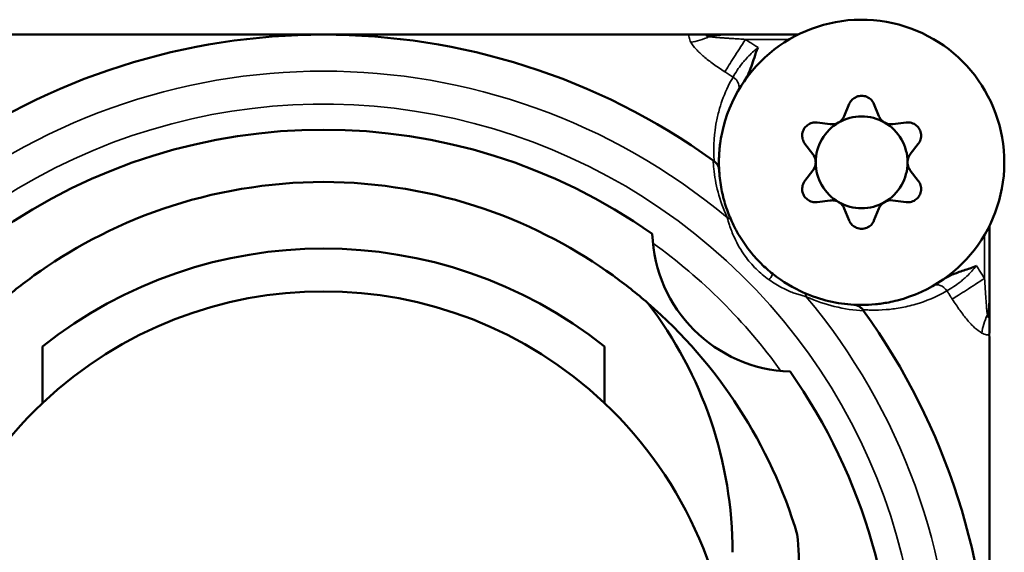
# Model space of a CAD drawing. Header units: inches. Extents: x 0 to 234, y 0 to 165.
# Tile 46 of 85: x 62.479 to 63.294, y 128.43 to 128.871. Entities that reach past the tile are written whole.
import ezdxf

# ---------------------------------------------------------------- set-up
doc = ezdxf.new("R2010")
doc.units = ezdxf.units.IN
doc.header["$LTSCALE"] = 10
doc.header["$MEASUREMENT"] = 0
doc.layers.add('Visible (ANSI)', color=7, linetype='Continuous', lineweight=50)
doc.layers.add('Visible Narrow (ANSI)', color=7, linetype='Continuous', lineweight=35)

msp = doc.modelspace()

# ---------------------------------------------------------------- linework, layer by layer
at = {"layer": 'Visible (ANSI)'}
for p, q in [((63.12323, 128.85835), (63.08215, 128.85835)), ((63.16563, 128.8009), (63.16147, 128.79086)), ((63.19016, 128.79086), (63.186, 128.8009)), ((63.14985, 128.78415), (63.13907, 128.78557)), ((63.21256, 128.78557), (63.20178, 128.78415)), ((63.12888, 128.76793), (63.1355, 128.7593)), ((63.21613, 128.7593), (63.22275, 128.76793)), ((63.0567, 128.75022), (63.0567, 128.75022)), ((63.1355, 128.74588), (63.12888, 128.73725)), ((63.22275, 128.73725), (63.21613, 128.74588)), ((63.13907, 128.71961), (63.14985, 128.72103)), ((63.20178, 128.72103), (63.21256, 128.71961)), ((63.16147, 128.71432), (63.16563, 128.70428)), ((63.186, 128.70428), (63.19016, 128.71432)), ((63.28158, 128.65892), (63.28158, 128.70001)), ((62.49782, 128.55323), (62.49782, 128.60008)), ((62.96297, 128.60008), (62.96297, 128.55323))]:
    msp.add_line(p, q, dxfattribs=at)
for centre, radius, start, end in [((63.17582, 128.75259), 0.11811, 284.47455, 165.52435), ((62.73039, 128.30717), 0.55118, 54.18076, 125.81948), ((63.17582, 128.75259), 0.03804, 120.00001, 180), ((63.17582, 128.75259), 0.03804, 60.00001, 120.00001), ((63.17582, 128.75259), 0.03804, 360, 60.00001), ((62.73039, 128.30717), 0.47244, 54.83153, 125.16847), ((63.17582, 128.75259), 0.03804, 180, 240.00001), ((63.17582, 128.75259), 0.03804, 300.00001, 360), ((63.17582, 128.75259), 0.03804, 240.00001, 300.00001), ((63.12056, 128.69733), 0.11811, 181.92091, 268.07909), ((62.73039, 128.30717), 0.37402, 51.54991, 128.45009), ((62.73039, 128.30717), 0.33858, 46.61414, 133.38586), ((62.73039, 128.30717), 0.55118, 324.18079, 35.81899), ((62.73039, 128.30717), 0.47244, 356.75102, 35.16847), ((62.73039, 128.30717), 0.33858, 133.38586, 180), ((62.73039, 128.30717), 0.33858, 0, 46.61414), ((62.73039, 128.40997), 0.3937, 0, 5.03045)]:
    msp.add_arc(centre, radius, start, end, dxfattribs=at)
for centre, major_axis, ratio, start_param, end_param in [((63.15129, 128.79507), (0.00955, 0.00551), 0.999801, 4.058163, 5.367403), ((63.04966, 128.75633), (0.00781, -0.00557), 0.011893, 1.014374, 1.141991), ((63.20034, 128.71011), (0.00955, 0.00551), 0.999801, 0.91657, 2.22581), ((62.7304, 128.32686), (0.20357, -0.35525), 0.999986, 1.34187, 1.906423), ((62.73039, 128.42966), (-0.33155, -0.06867), 0.999999, 2.937359, 3.592964), ((63.17955, 128.62644), (0.00557, -0.0078), 0.011907, 1.998049, 2.125992)]:
    msp.add_ellipse(centre, major_axis=major_axis, ratio=ratio, start_param=start_param, end_param=end_param, dxfattribs=at)
for points, knots in [([(62.428, 128.8583), (62.43276, 128.85835), (62.43748, 128.85835), (62.47137, 128.85835), (62.49995, 128.85835), (62.54446, 128.85835), (62.56683, 128.85835), (62.60477, 128.85835), (62.62791, 128.85835), (62.65879, 128.85835), (62.67243, 128.85835), (62.69108, 128.85835), (62.69869, 128.85835), (62.71445, 128.85835), (62.72264, 128.85835), (62.73039, 128.85835)], [12.5878761, 12.5878761, 12.5878761, 12.5878761, 12.6260332, 12.6260332, 12.8627505, 12.8627505, 13.0364243, 13.0364243, 13.2173923, 13.2173923, 13.3208791, 13.3208791, 13.3799454, 13.3799454, 13.4390117, 13.4390117, 13.4390117, 13.4390117]), ([(62.73039, 128.85835), (62.73815, 128.85835), (62.74634, 128.85835), (62.7621, 128.85835), (62.76971, 128.85835), (62.78836, 128.85835), (62.80199, 128.85835), (62.83288, 128.85835), (62.85601, 128.85835), (62.89396, 128.85835), (62.91633, 128.85835), (62.96084, 128.85835), (62.98942, 128.85835), (63.02331, 128.85835), (63.02803, 128.85835), (63.03279, 128.8583)], [-13.4390117, -13.4390117, -13.4390117, -13.4390117, -13.3799454, -13.3799454, -13.3208791, -13.3208791, -13.2173923, -13.2173923, -13.0364243, -13.0364243, -12.8627505, -12.8627505, -12.6260332, -12.6260332, -12.5878721, -12.5878721, -12.5878721, -12.5878721]), ([(63.05873, 128.85835), (63.05576, 128.85835), (63.05246, 128.85835), (63.04852, 128.85835), (63.0473, 128.85835), (63.0447, 128.85835), (63.04332, 128.85835), (63.0397, 128.85835), (63.03642, 128.85835), (63.03279, 128.8583)], [0.000001, 0.000001, 0.000001, 0.000001, 0.02258915, 0.02258915, 0.03157057, 0.03157057, 0.04290141, 0.04290141, 0.06053469, 0.06053469, 0.06053469, 0.06053469]), ([(63.05873, 128.85835), (63.06145, 128.85835), (63.06681, 128.85835), (63.07498, 128.85835), (63.07982, 128.85835), (63.08215, 128.85835)], [0.0000018, 0.0000018, 0.0000018, 0.0000018, 0.3333333, 0.6666667, 1, 1, 1, 1]), ([(63.186, 128.8009), (63.186, 128.80091), (63.186, 128.80091), (63.18543, 128.80227), (63.18458, 128.80352), (63.18261, 128.80547), (63.18138, 128.80631), (63.17867, 128.80743), (63.1772, 128.80771), (63.17443, 128.80771), (63.17296, 128.80743), (63.17025, 128.80631), (63.16902, 128.80547), (63.16706, 128.80352), (63.1662, 128.80227), (63.16563, 128.80091), (63.16563, 128.80091), (63.16563, 128.8009)], [0.01072258, 0.01072258, 0.01072258, 0.01072258, 0.01074782, 0.01074782, 0.02149565, 0.02149565, 0.03203332, 0.03203332, 0.042571, 0.042571, 0.05310867, 0.05310867, 0.06364635, 0.06364635, 0.07439417, 0.07439417, 0.07441942, 0.07441942, 0.07441942, 0.07441942]), ([(63.12888, 128.76793), (63.12888, 128.76793), (63.12888, 128.76793), (63.12798, 128.76911), (63.12733, 128.77047), (63.12662, 128.77315), (63.12651, 128.77463), (63.12689, 128.77754), (63.12739, 128.77895), (63.12808, 128.78015), (63.12877, 128.78135), (63.12975, 128.78248), (63.13207, 128.78427), (63.13342, 128.78492), (63.13609, 128.78564), (63.13759, 128.78576), (63.13906, 128.78557), (63.13906, 128.78557), (63.13907, 128.78557)], [-0.03184842, -0.03184842, -0.03184842, -0.03184842, -0.03182317, -0.03182317, -0.02107535, -0.02107535, -0.01053767, -0.01053767, 0, 0, 0, 0.01053767, 0.01053767, 0.02107535, 0.02107535, 0.03182317, 0.03182317, 0.03184842, 0.03184842, 0.03184842, 0.03184842]), ([(63.19016, 128.79086), (63.19072, 128.7895), (63.19158, 128.78825), (63.19355, 128.78629), (63.19479, 128.78544), (63.1975, 128.78433), (63.19897, 128.78405), (63.20082, 128.78405), (63.2013, 128.78408), (63.20178, 128.78415)], [0.09600717, 0.09600717, 0.09600717, 0.09600717, 0.10666737, 0.10666737, 0.11720858, 0.11720858, 0.12774978, 0.12774978, 0.13136891, 0.13136891, 0.13136891, 0.13136891]), ([(63.21256, 128.78557), (63.21305, 128.78563), (63.21353, 128.78566), (63.21538, 128.78566), (63.21686, 128.78539), (63.21958, 128.78426), (63.22083, 128.78341), (63.22279, 128.78144), (63.22363, 128.7802), (63.22475, 128.77749), (63.22503, 128.77601), (63.22503, 128.77464), (63.22503, 128.77325), (63.22475, 128.77177), (63.22382, 128.76952), (63.22332, 128.76868), (63.22275, 128.76793)], [-0.04602563, -0.04602563, -0.04602563, -0.04602563, -0.04238012, -0.04238012, -0.03173215, -0.03173215, -0.02108417, -0.02108417, -0.01054208, -0.01054208, 0, 0, 0, 0.01063891, 0.01063891, 0.01767518, 0.01767518, 0.01767518, 0.01767518]), ([(63.06146, 128.78211), (63.06101, 128.78039), (63.05985, 128.77544), (63.05878, 128.76898), (63.05812, 128.76289), (63.05779, 128.75788), (63.05769, 128.75379), (63.05771, 128.75146), (63.05772, 128.75063)], [0.4005596, 0.4005596, 0.4005596, 0.4005596, 0.4770994, 0.6253244, 0.7179651, 0.8106057, 0.9264066, 1, 1, 1, 1]), ([(63.0567, 128.75022), (63.05662, 128.75036), (63.05654, 128.7505), (63.05645, 128.75064), (63.05616, 128.75112), (63.05582, 128.75158), (63.05544, 128.75201), (63.05496, 128.75255), (63.05443, 128.75304), (63.05384, 128.75347)], [0.00000542, 0.00000542, 0.00000542, 0.00000542, 0.00130631, 0.00130631, 0.00130631, 0.00582328, 0.00582328, 0.00582328, 0.01153444, 0.01153444, 0.01153444, 0.01153444]), ([(63.1355, 128.74588), (63.13608, 128.74663), (63.13657, 128.74748), (63.1375, 128.74973), (63.13778, 128.75121), (63.13778, 128.75259), (63.13778, 128.75397), (63.1375, 128.75544), (63.13657, 128.7577), (63.13608, 128.75855), (63.1355, 128.7593)], [0.15308598, 0.15308598, 0.15308598, 0.15308598, 0.16011137, 0.16011137, 0.17064641, 0.17064641, 0.17064641, 0.18118144, 0.18118144, 0.18820683, 0.18820683, 0.18820683, 0.18820683]), ([(63.21613, 128.7593), (63.21556, 128.75855), (63.21506, 128.7577), (63.21413, 128.75544), (63.21385, 128.75397), (63.21385, 128.75259), (63.21385, 128.75121), (63.21413, 128.74973), (63.21506, 128.74748), (63.21556, 128.74663), (63.21613, 128.74588)], [0.15308598, 0.15308598, 0.15308598, 0.15308598, 0.16011137, 0.16011137, 0.17064641, 0.17064641, 0.17064641, 0.18118144, 0.18118144, 0.18820683, 0.18820683, 0.18820683, 0.18820683]), ([(63.05789, 128.74605), (63.05786, 128.74654), (63.0578, 128.74702), (63.0577, 128.74749), (63.0576, 128.74797), (63.05747, 128.74844), (63.0573, 128.74889), (63.05713, 128.74935), (63.05693, 128.74979), (63.0567, 128.75022)], [0, 0, 0, 0, 0.3333333, 0.3333333, 0.3333333, 0.6666667, 0.6666667, 0.6666667, 1, 1, 1, 1]), ([(63.05772, 128.75063), (63.05775, 128.74884), (63.05782, 128.74727), (63.05788, 128.74611), (63.05789, 128.74605)], [0, 0, 0, 0, 0.9465459, 0.9997065, 0.9997065, 0.9997065, 0.9997065]), ([(63.05789, 128.74605), (63.05797, 128.74447), (63.05809, 128.74288), (63.05871, 128.73649), (63.05948, 128.73153), (63.06086, 128.72546), (63.06108, 128.72453), (63.06245, 128.71915), (63.06388, 128.71456), (63.06643, 128.70799), (63.0672, 128.70614), (63.06804, 128.70427)], [0, 0, 0, 0, 0.1246145, 0.1246145, 0.4956221, 0.4956221, 0.5623073, 0.5623073, 0.87841, 0.87841, 1, 1, 1, 1]), ([(62.99878, 128.63607), (62.9897, 128.64388), (62.98001, 128.65166), (62.94143, 128.67947), (62.9049, 128.69984), (62.82196, 128.72833), (62.77544, 128.7363), (62.68535, 128.7363), (62.63883, 128.72833), (62.55589, 128.69984), (62.51936, 128.67947), (62.48078, 128.65166), (62.47109, 128.64388), (62.46201, 128.63607)], [-2.210508, -2.210508, -2.210508, -2.210508, -2.087136, -2.087136, -1.743871, -1.743871, -1.400606, -1.400606, -1.057341, -1.057341, -0.714077, -0.714077, -0.590706, -0.590706, -0.590706, -0.590706]), ([(63.13907, 128.71961), (63.13906, 128.71961), (63.13906, 128.71961), (63.13759, 128.71942), (63.13609, 128.71954), (63.13342, 128.72026), (63.13207, 128.72091), (63.12975, 128.72269), (63.12877, 128.72383), (63.12808, 128.72503), (63.12739, 128.72623), (63.12689, 128.72764), (63.12651, 128.73054), (63.12662, 128.73203), (63.12733, 128.73471), (63.12798, 128.73607), (63.12888, 128.73725), (63.12888, 128.73725), (63.12888, 128.73725)], [-0.03184842, -0.03184842, -0.03184842, -0.03184842, -0.03182317, -0.03182317, -0.02107535, -0.02107535, -0.01053767, -0.01053767, 0, 0, 0, 0.01053767, 0.01053767, 0.02107535, 0.02107535, 0.03182317, 0.03182317, 0.03184842, 0.03184842, 0.03184842, 0.03184842]), ([(63.22275, 128.73725), (63.22332, 128.7365), (63.22382, 128.73566), (63.22475, 128.73341), (63.22503, 128.73193), (63.22503, 128.73054), (63.22503, 128.72916), (63.22475, 128.72769), (63.22363, 128.72498), (63.22279, 128.72374), (63.22083, 128.72177), (63.21958, 128.72092), (63.21686, 128.71979), (63.21538, 128.71952), (63.21353, 128.71952), (63.21305, 128.71955), (63.21256, 128.71961)], [-0.01767518, -0.01767518, -0.01767518, -0.01767518, -0.01063891, -0.01063891, 0, 0, 0, 0.01054208, 0.01054208, 0.02108417, 0.02108417, 0.03173215, 0.03173215, 0.04238012, 0.04238012, 0.04602563, 0.04602563, 0.04602563, 0.04602563]), ([(63.16147, 128.71432), (63.16091, 128.71568), (63.16005, 128.71693), (63.15809, 128.71889), (63.15685, 128.71973), (63.15413, 128.72085), (63.15266, 128.72113), (63.15081, 128.72113), (63.15033, 128.72109), (63.14985, 128.72103)], [0.01067827, 0.01067827, 0.01067827, 0.01067827, 0.02133847, 0.02133847, 0.03187968, 0.03187968, 0.04242088, 0.04242088, 0.04604001, 0.04604001, 0.04604001, 0.04604001]), ([(63.06804, 128.70427), (63.06872, 128.70276), (63.0695, 128.7011), (63.07036, 128.69939), (63.07174, 128.69667), (63.07329, 128.69385), (63.07499, 128.69107), (63.07635, 128.68885), (63.0778, 128.68664), (63.07932, 128.68448), (63.08085, 128.68232), (63.08245, 128.6802), (63.08413, 128.67813), (63.08681, 128.67483), (63.08967, 128.67167), (63.0927, 128.66868), (63.09572, 128.66568), (63.09891, 128.66285), (63.10224, 128.6602)], [0, 0, 0, 0, 0.108038, 0.108038, 0.108038, 0.280899, 0.280899, 0.280899, 0.419188, 0.419188, 0.419188, 0.557476, 0.557476, 0.557476, 0.778738, 0.778738, 0.778738, 1, 1, 1, 1]), ([(63.186, 128.70428), (63.186, 128.70427), (63.186, 128.70427), (63.18543, 128.7029), (63.18458, 128.70166), (63.18261, 128.69971), (63.18138, 128.69887), (63.17867, 128.69775), (63.1772, 128.69747), (63.17443, 128.69747), (63.17296, 128.69775), (63.17025, 128.69887), (63.16902, 128.69971), (63.16706, 128.70166), (63.1662, 128.7029), (63.16563, 128.70427), (63.16563, 128.70427), (63.16563, 128.70428)], [-0.15954975, -0.15954975, -0.15954975, -0.15954975, -0.15952451, -0.15952451, -0.14877668, -0.14877668, -0.13823901, -0.13823901, -0.12770133, -0.12770133, -0.11716366, -0.11716366, -0.10662598, -0.10662598, -0.09587816, -0.09587816, -0.09585292, -0.09585292, -0.09585292, -0.09585292]), ([(63.28158, 128.6355), (63.28158, 128.63798), (63.28158, 128.64302), (63.28158, 128.65117), (63.28158, 128.65634), (63.28158, 128.65892)], [0.000002, 0.000002, 0.000002, 0.000002, 0.3333333, 0.6666667, 1, 1, 1, 1]), ([(63.1275, 128.64481), (63.1349, 128.64149), (63.14957, 128.63678), (63.16274, 128.63501), (63.16928, 128.63466)], [0, 0, 0, 0, 0.481674, 1, 1, 1, 1]), ([(63.16928, 128.63466), (63.17013, 128.63461), (63.17221, 128.63452), (63.17777, 128.63443), (63.18621, 128.63476), (63.19648, 128.63617), (63.20289, 128.63759), (63.20534, 128.63823)], [0.0001361, 0.0001361, 0.0001361, 0.0001361, 0.1068897, 0.2061242, 0.4045932, 0.5633683, 0.6566478, 0.6566478, 0.6566478, 0.6566478]), ([(63.28056, 128.62456), (63.28059, 128.62464), (63.28062, 128.62473), (63.28065, 128.62484), (63.28068, 128.62495), (63.28071, 128.62508), (63.28074, 128.62522), (63.28077, 128.62537), (63.28079, 128.62552), (63.28082, 128.62568), (63.28084, 128.62584), (63.28086, 128.62601), (63.28089, 128.62619), (63.28091, 128.62636), (63.28093, 128.62654), (63.28094, 128.62672), (63.28096, 128.6269), (63.28098, 128.62708), (63.281, 128.62726), (63.28101, 128.62744), (63.28103, 128.62762), (63.28104, 128.62781), (63.28106, 128.628), (63.28107, 128.6282), (63.28109, 128.62841), (63.2811, 128.62862), (63.28112, 128.62885), (63.28113, 128.62909), (63.28114, 128.62934), (63.28116, 128.62959), (63.28117, 128.62986), (63.28119, 128.63013), (63.2812, 128.6304), (63.28121, 128.63069), (63.28123, 128.63098), (63.28124, 128.63127), (63.28125, 128.63158), (63.28127, 128.63189), (63.28128, 128.6322), (63.28129, 128.63254), (63.2813, 128.63287), (63.28131, 128.63322), (63.28132, 128.63359), (63.28133, 128.63395), (63.28135, 128.63433), (63.28136, 128.63473), (63.28137, 128.63513), (63.28138, 128.63554), (63.28138, 128.63597)], [0, 0, 0, 0, 0.0625, 0.0625, 0.0625, 0.125, 0.125, 0.125, 0.1875, 0.1875, 0.1875, 0.25, 0.25, 0.25, 0.3125, 0.3125, 0.3125, 0.375, 0.375, 0.375, 0.4375, 0.4375, 0.4375, 0.5, 0.5, 0.5, 0.5625, 0.5625, 0.5625, 0.625, 0.625, 0.625, 0.6875, 0.6875, 0.6875, 0.75, 0.75, 0.75, 0.8125, 0.8125, 0.8125, 0.875, 0.875, 0.875, 0.9375, 0.9375, 0.9375, 1, 1, 1, 1]), ([(63.28153, 128.60956), (63.28158, 128.61319), (63.28158, 128.61648), (63.28158, 128.62009), (63.28158, 128.62147), (63.28158, 128.62407), (63.28158, 128.62529), (63.28158, 128.62924), (63.28158, 128.63254), (63.28158, 128.6355)], [0.0001853, 0.0001853, 0.0001853, 0.0001853, 0.0325063, 0.0325063, 0.0532043, 0.0532043, 0.0697125, 0.0697125, 0.1110742, 0.1110742, 0.1110742, 0.1110742]), ([(63.27988, 128.62637), (63.28, 128.62564), (63.28025, 128.62456), (63.28045, 128.62442), (63.28056, 128.62456)], [0, 0, 0, 0, 0.5, 0.9997604, 0.9997604, 0.9997604, 0.9997604]), ([(63.28153, 128.60956), (63.28158, 128.60481), (63.28158, 128.60008), (63.28158, 128.56619), (63.28158, 128.53761), (63.28158, 128.49311), (63.28158, 128.47073), (63.28158, 128.43279), (63.28158, 128.40965), (63.28158, 128.37877), (63.28158, 128.36514), (63.28158, 128.34649), (63.28158, 128.33887), (63.28158, 128.32311), (63.28158, 128.31492), (63.28158, 128.30717)], [12.5878761, 12.5878761, 12.5878761, 12.5878761, 12.6260332, 12.6260332, 12.8627505, 12.8627505, 13.0364243, 13.0364243, 13.2173923, 13.2173923, 13.3208791, 13.3208791, 13.3799454, 13.3799454, 13.4390117, 13.4390117, 13.4390117, 13.4390117])]:
    msp.add_open_spline(points, degree=3, knots=knots, dxfattribs=at)
for points in [[(63.04865, 128.85754), (63.04828, 128.85748), (63.04774, 128.85736), (63.04756, 128.85714), (63.04805, 128.85692), (63.049, 128.85675), (63.04965, 128.85667)], [(63.05919, 128.85816), (63.05802, 128.8581), (63.05569, 128.85797), (63.05212, 128.85795), (63.0498, 128.85771), (63.04865, 128.85754)], [(63.07856, 128.8196), (63.07973, 128.82131), (63.08183, 128.82511), (63.08459, 128.83216), (63.08707, 128.8392), (63.08872, 128.84483), (63.0901, 128.84757)], [(63.24283, 128.65533), (63.24522, 128.65698), (63.25069, 128.65968), (63.26009, 128.66311), (63.2673, 128.66512), (63.2708, 128.66687)], [(63.10224, 128.6602), (63.11033, 128.65375), (63.11997, 128.64819), (63.1275, 128.64481)], [(63.17344, 128.63347), (63.17302, 128.6337), (63.17213, 128.63411), (63.17073, 128.63451), (63.16977, 128.63463), (63.16928, 128.63466)], [(63.1767, 128.63061), (63.17641, 128.631), (63.17579, 128.63174), (63.1747, 128.63271), (63.17387, 128.63324), (63.17344, 128.63347)]]:
    msp.add_open_spline(points, degree=3, dxfattribs=at)
at = {"layer": 'Visible Narrow (ANSI)'}
for p, q in [((63.07963, 128.85441), (63.11596, 128.85441)), ((63.27764, 128.69274), (63.27764, 128.65641))]:
    msp.add_line(p, q, dxfattribs=at)
for radius, start, end in [(0.5209, 50.10017, 129.90038), (0.49362, 350.2711, 180), (0.46654, 35.75695, 54.24305), (0.5209, 0.00004, 39.90033)]:
    msp.add_arc((62.73039, 128.30717), radius, start, end, dxfattribs=at)
for centre, major_axis, ratio, start_param, end_param in [((63.05826, 128.88731), (-0.01097, 0.02957), 0.610994, 2.617897, 2.639933), ((63.05906, 128.70024), (0.00898, 0.00404), 0.604207, 6.282541, 6.960809), ((63.31053, 128.63503), (-0.02957, 0.01097), 0.610995, 0.50166, 0.523696)]:
    msp.add_ellipse(centre, major_axis=major_axis, ratio=ratio, start_param=start_param, end_param=end_param, dxfattribs=at)
for points, knots in [([(63.03449, 128.85205), (63.03411, 128.8527), (63.03347, 128.85404), (63.033, 128.85598), (63.03276, 128.85759), (63.03279, 128.8583)], [0, 0, 0, 0, 0.3333333, 0.6666667, 0.9994633, 0.9994633, 0.9994633, 0.9994633]), ([(63.04965, 128.85667), (63.04703, 128.85547), (63.04441, 128.85448), (63.04186, 128.8537), (63.03931, 128.85292), (63.03683, 128.85237), (63.03449, 128.85205)], [0, 0, 0, 0, 0.500362, 0.500362, 0.500362, 1, 1, 1, 1]), ([(63.06254, 128.82762), (63.05923, 128.82973), (63.05615, 128.83182), (63.05036, 128.83599), (63.04766, 128.83807), (63.04282, 128.84216), (63.04069, 128.84417), (63.03709, 128.84814), (63.03563, 128.8501), (63.03449, 128.85205)], [0.0000003, 0.0000003, 0.0000003, 0.0000003, 0.25, 0.25, 0.5, 0.5, 0.75, 0.75, 1, 1, 1, 1]), ([(63.07963, 128.85441), (63.07632, 128.84921), (63.06968, 128.83882), (63.06449, 128.83069), (63.06254, 128.82762)], [0, 0, 0, 0, 0.5, 0.9999997, 0.9999997, 0.9999997, 0.9999997]), ([(63.06936, 128.82319), (63.07029, 128.82487), (63.07239, 128.82838), (63.07591, 128.83324), (63.07893, 128.83689), (63.08184, 128.84012), (63.08551, 128.84372), (63.08856, 128.84633), (63.0901, 128.84757)], [0, 0, 0, 0, 0.263149, 0.473668, 0.578927, 0.684186, 0.84263, 1, 1, 1, 1]), ([(63.06936, 128.82319), (63.0686, 128.82369), (63.06709, 128.82468), (63.06483, 128.82618), (63.0633, 128.82713), (63.06254, 128.82762)], [0, 0, 0, 0, 0.3333333, 0.6666667, 0.9999857, 0.9999857, 0.9999857, 0.9999857]), ([(63.05381, 128.75349), (63.0538, 128.75354), (63.05379, 128.75358), (63.05365, 128.75539), (63.05349, 128.75798), (63.05342, 128.76286), (63.05342, 128.76466), (63.05352, 128.76815), (63.0536, 128.7698), (63.05384, 128.77325), (63.054, 128.77506), (63.05455, 128.77996), (63.05503, 128.78317), (63.05636, 128.78993), (63.05721, 128.79349), (63.06, 128.80306), (63.0623, 128.80927), (63.06658, 128.81814), (63.06791, 128.82066), (63.06936, 128.82319)], [0.0000044, 0.0000044, 0.0000044, 0.0000044, 0.004933, 0.004933, 0.2039464, 0.2039464, 0.3034531, 0.3034531, 0.3830584, 0.3830584, 0.4626638, 0.4626638, 0.5900324, 0.5900324, 0.717401, 0.717401, 0.9205253, 0.9205253, 1, 1, 1, 1]), ([(63.06936, 128.82319), (63.07148, 128.82186), (63.07314, 128.81986), (63.0739, 128.81774), (63.07467, 128.81562), (63.07453, 128.81338), (63.07352, 128.81163)], [0.0000019, 0.0000019, 0.0000019, 0.0000019, 0.4999972, 0.4999972, 0.4999972, 1, 1, 1, 1]), ([(63.06453, 128.70679), (63.06117, 128.71415), (63.05873, 128.72118), (63.05697, 128.7279), (63.05521, 128.73462), (63.05413, 128.74104), (63.05349, 128.7472), (63.05325, 128.74954), (63.05308, 128.75183), (63.05296, 128.7541)], [0.0000002, 0.0000002, 0.0000002, 0.0000002, 0.4203402, 0.4203402, 0.4203402, 0.8406803, 0.8406803, 0.8406803, 0.9999738, 0.9999738, 0.9999738, 0.9999738]), ([(63.09919, 128.65542), (63.09535, 128.65812), (63.08818, 128.66409), (63.08021, 128.67337), (63.07444, 128.68229), (63.06999, 128.69091), (63.06669, 128.69937), (63.06505, 128.70486), (63.06453, 128.70679)], [0, 0, 0, 0, 0.2212619, 0.4425238, 0.5808124, 0.7191011, 0.891962, 0.9999989, 0.9999989, 0.9999989, 0.9999989]), ([(63.2708, 128.66687), (63.26956, 128.66533), (63.26694, 128.66228), (63.26334, 128.65861), (63.26011, 128.6557), (63.25646, 128.65268), (63.2516, 128.64916), (63.2481, 128.64707), (63.24642, 128.64613)], [0, 0, 0, 0, 0.1574975, 0.3160687, 0.4212889, 0.5265091, 0.7369495, 1, 1, 1, 1]), ([(63.2708, 128.66687), (63.27156, 128.66572), (63.27312, 128.66341), (63.27539, 128.65992), (63.27689, 128.65758), (63.27764, 128.65641)], [0, 0, 0, 0, 0.3333333, 0.6666667, 0.9999999, 0.9999999, 0.9999999, 0.9999999]), ([(63.09919, 128.65542), (63.1002, 128.65677), (63.10103, 128.65795), (63.10156, 128.65878), (63.1021, 128.65962), (63.10233, 128.66012), (63.10224, 128.6602)], [0, 0, 0, 0, 0.5, 0.5, 0.5, 1, 1, 1, 1]), ([(63.25084, 128.63931), (63.25391, 128.64126), (63.26204, 128.64645), (63.27244, 128.65309), (63.27764, 128.65641)], [0.0000001, 0.0000001, 0.0000001, 0.0000001, 0.5, 1, 1, 1, 1]), ([(63.27764, 128.65641), (63.27776, 128.65426), (63.27788, 128.6522), (63.27813, 128.64824), (63.27825, 128.64634), (63.27849, 128.6427), (63.27861, 128.64096), (63.27885, 128.63764), (63.27897, 128.63605), (63.27918, 128.633), (63.27927, 128.63154), (63.27953, 128.62882), (63.2797, 128.62756), (63.27988, 128.62637)], [0, 0, 0, 0, 0.166667, 0.166667, 0.333333, 0.333333, 0.5, 0.5, 0.666667, 0.666667, 0.833333, 0.833333, 1, 1, 1, 1]), ([(63.24642, 128.64613), (63.23754, 128.64104), (63.22882, 128.63754), (63.21613, 128.63379), (63.21173, 128.63279), (63.20346, 128.63133), (63.1996, 128.63087), (63.19164, 128.63024), (63.18772, 128.63017), (63.18283, 128.63024), (63.18137, 128.63029), (63.17876, 128.63043), (63.17762, 128.63052), (63.17671, 128.63059)], [0, 0, 0, 0, 0.278616, 0.278616, 0.437826, 0.437826, 0.597035, 0.597035, 0.796047, 0.796047, 0.895552, 0.895552, 1, 1, 1, 1]), ([(63.23486, 128.65029), (63.2366, 128.6513), (63.23884, 128.65144), (63.24097, 128.65068), (63.24309, 128.64991), (63.24509, 128.64825), (63.24642, 128.64613)], [0, 0, 0, 0, 0.500003, 0.500003, 0.500003, 1, 1, 1, 1]), ([(63.25084, 128.63931), (63.25035, 128.64007), (63.24939, 128.64159), (63.24791, 128.64387), (63.24692, 128.64538), (63.24642, 128.64613)], [0.0000064, 0.0000064, 0.0000064, 0.0000064, 0.3333333, 0.6666667, 0.9999986, 0.9999986, 0.9999986, 0.9999986]), ([(63.1275, 128.64481), (63.12811, 128.64454), (63.12865, 128.64409), (63.12908, 128.64349), (63.1295, 128.6429), (63.12982, 128.64215), (63.13001, 128.6413)], [0, 0, 0, 0, 0.5000048, 0.5000048, 0.5000048, 0.9999992, 0.9999992, 0.9999992, 0.9999992]), ([(63.17733, 128.62973), (63.16969, 128.6301), (63.15481, 128.6321), (63.13812, 128.63761), (63.13001, 128.6413)], [0.0000396, 0.0000396, 0.0000396, 0.0000396, 0.5374078, 0.9999999, 0.9999999, 0.9999999, 0.9999999]), ([(63.27528, 128.61126), (63.27332, 128.6124), (63.27136, 128.61387), (63.26739, 128.61747), (63.26538, 128.6196), (63.26129, 128.62444), (63.25921, 128.62714), (63.25505, 128.63293), (63.25296, 128.63601), (63.25084, 128.63931)], [0, 0, 0, 0, 0.25, 0.25, 0.5, 0.5, 0.75, 0.75, 1, 1, 1, 1]), ([(63.27988, 128.62637), (63.2787, 128.62376), (63.2777, 128.62117), (63.27693, 128.61863), (63.27615, 128.61609), (63.2756, 128.61361), (63.27528, 128.61126)], [0, 0, 0, 0, 0.499508, 0.499508, 0.499508, 1, 1, 1, 1]), ([(63.28153, 128.60956), (63.28081, 128.60953), (63.2792, 128.60977), (63.27727, 128.61024), (63.27593, 128.61088), (63.27528, 128.61126)], [0.0005512, 0.0005512, 0.0005512, 0.0005512, 0.3333333, 0.6666667, 1, 1, 1, 1])]:
    msp.add_open_spline(points, degree=3, knots=knots, dxfattribs=at)
for points in [[(63.08215, 128.85835), (63.07411, 128.85835), (63.0662, 128.85831), (63.05919, 128.85816)], [(63.04965, 128.85667), (63.04987, 128.85663), (63.05033, 128.85657), (63.05093, 128.85649), (63.05147, 128.85645), (63.05197, 128.85637), (63.05254, 128.85626), (63.05319, 128.85626), (63.05385, 128.8562), (63.05458, 128.85612), (63.05538, 128.85605), (63.05624, 128.85598), (63.05718, 128.8559), (63.0582, 128.85582), (63.0593, 128.85574), (63.0605, 128.85564), (63.0618, 128.85555), (63.0632, 128.85545), (63.06473, 128.85535), (63.06638, 128.85523), (63.06816, 128.85512), (63.07009, 128.85499), (63.07219, 128.85486), (63.07446, 128.85472), (63.07693, 128.85457), (63.07871, 128.85447), (63.07963, 128.85441)], [(63.07963, 128.85441), (63.0808, 128.85366), (63.08314, 128.85216), (63.08664, 128.84989), (63.08895, 128.84834), (63.0901, 128.84757)], [(63.13001, 128.6413), (63.12897, 128.64159), (63.12674, 128.64221), (63.12302, 128.64328), (63.11912, 128.6446), (63.11495, 128.64627), (63.11025, 128.64853), (63.105, 128.6515), (63.10119, 128.65403), (63.09919, 128.65542)], [(63.28138, 128.63597), (63.28154, 128.64297), (63.28158, 128.65089), (63.28158, 128.65892)]]:
    msp.add_open_spline(points, degree=3, dxfattribs=at)

doc.saveas('drawing.dxf')
